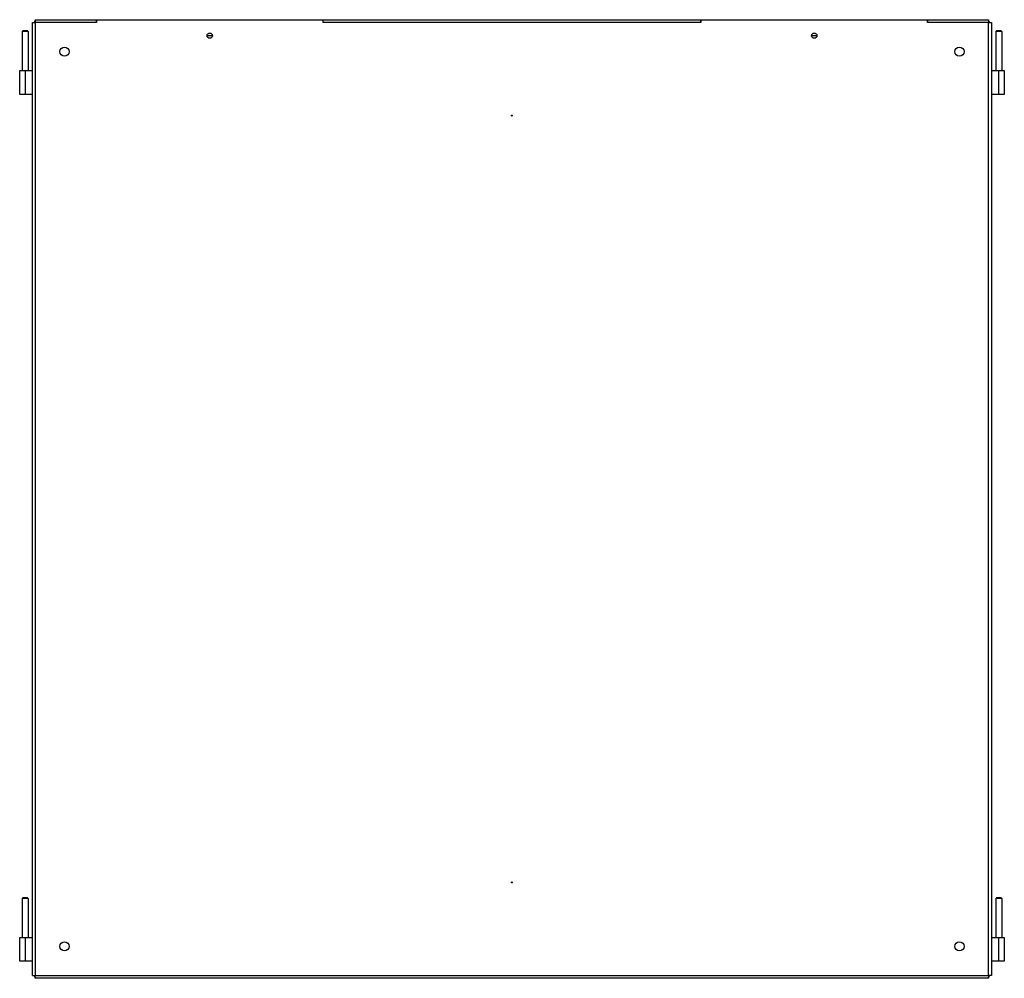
# Model space of a CAD drawing. Header units: inches. Extents: x 13 to 218, y 17 to 122.
# Tile 2 of 107: x 13 to 43, y 57 to 87. Entities that reach past the tile are written whole.
import ezdxf

# ---------------------------------------------------------------- set-up
doc = ezdxf.new("R2010")
doc.units = ezdxf.units.IN
doc.header["$MEASUREMENT"] = 0
doc.layers.add('Visible Edges(ANSI)', color=7, linetype='Continuous', lineweight=25)
doc.layers.add('Visible Tangent Edges(ANSI)', color=7, linetype='Continuous', lineweight=25)

msp = doc.modelspace()

# ---------------------------------------------------------------- linework, layer by layer
at = {"layer": 'Visible Edges(ANSI)'}
for p, q in [((12.962, 56.797), (12.962, 86.625)), ((12.962, 86.625), (13.048, 86.625)), ((13.048, 86.711), (14.962, 86.711)), ((13.048, 86.711), (13.048, 86.705)), ((13.048, 86.705), (13.048, 86.625)), ((14.962, 86.711), (14.963, 86.711)), ((14.962, 86.711), (14.962, 86.625)), ((14.963, 86.656), (14.962, 86.656)), ((14.963, 86.625), (14.962, 86.625)), ((14.962, 86.625), (14.962, 86.625)), ((14.963, 86.625), (14.963, 86.711)), ((14.963, 86.711), (22.049, 86.711)), ((22.049, 86.711), (22.05, 86.711)), ((22.049, 86.711), (22.049, 86.625)), ((22.05, 86.656), (22.049, 86.656)), ((22.05, 86.625), (22.049, 86.625)), ((22.05, 86.711), (33.875, 86.711)), ((22.05, 86.625), (22.05, 86.711)), ((22.05, 86.625), (22.05, 86.625)), ((33.875, 86.711), (33.875, 86.711)), ((33.875, 86.711), (33.875, 86.625)), ((33.875, 86.625), (33.875, 86.711)), ((33.875, 86.711), (40.962, 86.711)), ((33.875, 86.656), (33.875, 86.656)), ((33.875, 86.625), (33.875, 86.625)), ((33.875, 86.625), (33.875, 86.625)), ((40.962, 86.711), (42.876, 86.711)), ((40.962, 86.711), (40.962, 86.711)), ((40.962, 86.625), (40.962, 86.711)), ((40.962, 86.711), (40.962, 86.625)), ((40.962, 86.656), (40.962, 86.656)), ((40.962, 86.625), (40.962, 86.625)), ((40.962, 86.625), (40.962, 86.625)), ((42.876, 86.711), (42.876, 86.705)), ((42.876, 86.705), (42.876, 86.625)), ((42.876, 86.625), (42.962, 86.625)), ((42.962, 86.625), (42.962, 56.797)), ((12.671, 86.369), (12.641, 86.339)), ((12.828, 86.339), (12.641, 86.339)), ((12.641, 86.339), (12.641, 85.119)), ((12.671, 86.369), (12.798, 86.369)), ((12.798, 86.369), (12.828, 86.339)), ((12.828, 86.339), (12.828, 85.119)), ((43.127, 86.369), (43.097, 86.339)), ((43.284, 86.339), (43.097, 86.339)), ((43.097, 86.339), (43.097, 85.119)), ((43.127, 86.369), (43.254, 86.369)), ((43.254, 86.369), (43.284, 86.339)), ((43.284, 86.339), (43.284, 85.119)), ((18.588, 86.211), (18.423, 86.211)), ((37.501, 86.211), (37.336, 86.211)), ((12.559, 85.119), (12.734, 85.119)), ((12.559, 84.369), (12.559, 85.119)), ((12.734, 85.119), (12.962, 85.119)), ((42.962, 85.119), (43.19, 85.119)), ((43.19, 85.119), (43.365, 85.119)), ((43.365, 85.119), (43.365, 84.369)), ((12.734, 84.369), (12.559, 84.369)), ((12.962, 84.369), (12.734, 84.369)), ((43.19, 84.369), (42.962, 84.369)), ((43.365, 84.369), (43.19, 84.369)), ((12.671, 59.243), (12.641, 59.213)), ((12.828, 59.213), (12.641, 59.213)), ((12.641, 59.213), (12.641, 57.993)), ((12.671, 59.243), (12.798, 59.243)), ((12.798, 59.243), (12.828, 59.213)), ((12.828, 59.213), (12.828, 57.993)), ((43.127, 59.243), (43.097, 59.213)), ((43.284, 59.213), (43.097, 59.213)), ((43.097, 59.213), (43.097, 57.993)), ((43.127, 59.243), (43.254, 59.243)), ((43.254, 59.243), (43.284, 59.213)), ((43.284, 59.213), (43.284, 57.993)), ((12.559, 57.993), (12.734, 57.993)), ((12.559, 57.243), (12.559, 57.993)), ((12.734, 57.993), (12.962, 57.993)), ((42.962, 57.993), (43.19, 57.993)), ((43.19, 57.993), (43.365, 57.993)), ((43.365, 57.993), (43.365, 57.243)), ((12.734, 57.243), (12.559, 57.243)), ((12.962, 57.243), (12.734, 57.243)), ((43.19, 57.243), (42.962, 57.243)), ((43.365, 57.243), (43.19, 57.243)), ((12.962, 56.797), (13.048, 56.797)), ((13.048, 56.711), (13.048, 56.797)), ((42.876, 56.711), (13.048, 56.711)), ((42.876, 56.797), (42.876, 56.711)), ((42.962, 56.797), (42.876, 56.797))]:
    msp.add_line(p, q, dxfattribs=at)
for centre, radius in [((18.506, 86.211), 0.0825), ((37.419, 86.211), 0.0825), ((13.962, 85.711), 0.145), ((41.962, 85.711), 0.145), ((27.962, 83.711), 0.015), ((27.962, 59.711), 0.015), ((13.962, 57.711), 0.145), ((41.962, 57.711), 0.145)]:
    msp.add_circle(centre, radius, dxfattribs=at)
for centre, start, end in [((13.115, 86.613), 133.1314, 172.9665), ((42.809, 86.613), 7.0335, 46.8686), ((13.115, 56.809), 187.0335, 226.8686), ((42.809, 56.809), 313.1314, 352.9665)]:
    msp.add_arc(centre, 0.098, start, end, dxfattribs=at)
at = {"layer": 'Visible Tangent Edges(ANSI)'}
for p, q in [((14.962, 86.625), (13.048, 86.625)), ((13.048, 86.625), (13.048, 56.797)), ((14.963, 86.625), (14.962, 86.625)), ((22.05, 86.625), (22.049, 86.625)), ((33.875, 86.625), (22.05, 86.625)), ((33.875, 86.625), (33.875, 86.625)), ((42.876, 86.625), (40.962, 86.625)), ((40.962, 86.625), (40.962, 86.625)), ((42.876, 56.797), (42.876, 86.625)), ((12.734, 85.119), (12.734, 84.369)), ((43.19, 84.369), (43.19, 85.119)), ((12.734, 57.993), (12.734, 57.243)), ((43.19, 57.243), (43.19, 57.993)), ((13.048, 56.797), (42.876, 56.797))]:
    msp.add_line(p, q, dxfattribs=at)

doc.saveas('drawing.dxf')
